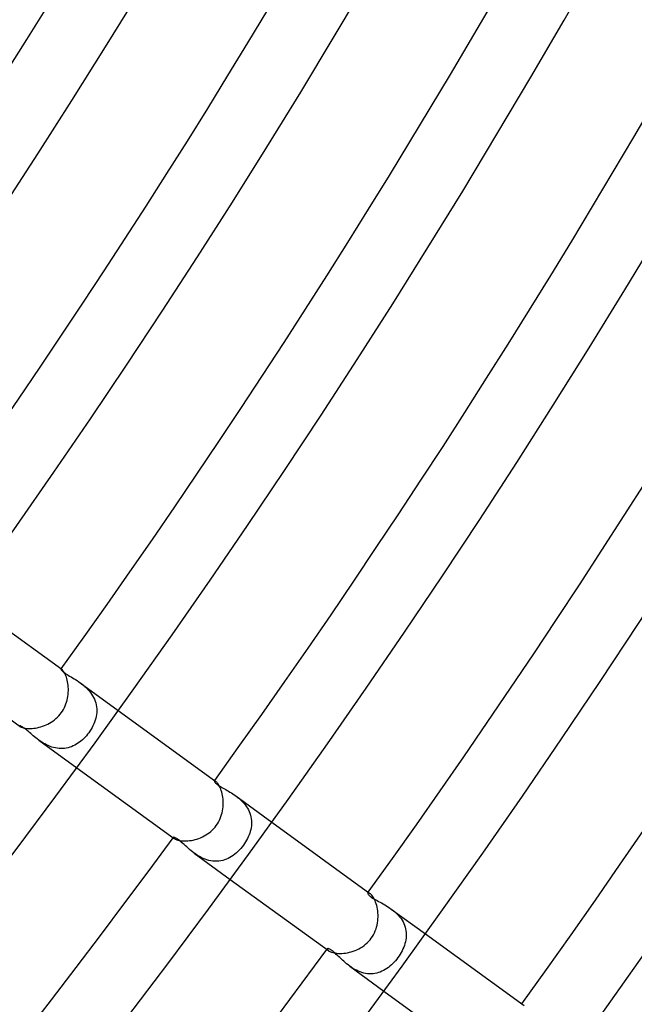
# Model space of a CAD drawing. Header units: millimetres. Extents: x -660 to 660, y -630 to 630.
# Tile 81 of 131: x 371 to 405, y -287 to -232. Entities that reach past the tile are written whole.
import ezdxf

# ---------------------------------------------------------------- set-up
doc = ezdxf.new("R2010")
doc.units = ezdxf.units.MM
doc.layers.add('HIDDEN', color=7, linetype='Continuous')
doc.layers.add('THICK', color=7, linetype='Continuous')

msp = doc.modelspace()

# ---------------------------------------------------------------- linework, layer by layer
at = {"layer": 'HIDDEN'}
for p, q in [((372.908, -268.477), (372.907, -268.485)), ((372.907, -268.485), (372.911, -268.498)), ((372.911, -268.475), (372.908, -268.477)), ((372.915, -268.474), (372.911, -268.475)), ((372.911, -268.498), (372.921, -268.515)), ((372.921, -268.475), (372.915, -268.474)), ((372.928, -268.478), (372.921, -268.475)), ((372.921, -268.515), (372.938, -268.537)), ((372.936, -268.483), (372.928, -268.478)), ((372.946, -268.489), (372.936, -268.483)), ((372.938, -268.537), (372.962, -268.563)), ((372.962, -268.563), (372.993, -268.592)), ((372.993, -268.592), (373.031, -268.624)), ((373.031, -268.624), (373.077, -268.658)), ((373.077, -268.658), (373.128, -268.696)), ((373.128, -268.696), (373.187, -268.735)), ((373.187, -268.735), (373.251, -268.777)), ((373.251, -268.777), (373.322, -268.822)), ((373.322, -268.822), (373.398, -268.868)), ((373.398, -268.868), (373.477, -268.916)), ((373.477, -268.916), (373.559, -268.966)), ((373.559, -268.966), (373.644, -269.018)), ((373.644, -269.018), (373.731, -269.073)), ((373.731, -269.073), (373.819, -269.13)), ((373.819, -269.13), (373.909, -269.19)), ((373.909, -269.19), (373.998, -269.253)), ((373.998, -269.253), (374.086, -269.319)), ((373.998, -269.254), (376.151, -270.818)), ((374.086, -269.319), (374.174, -269.389)), ((374.174, -269.389), (374.26, -269.462)), ((374.26, -269.462), (374.344, -269.54)), ((374.344, -269.54), (374.425, -269.622)), ((374.425, -269.622), (374.501, -269.707)), ((374.501, -269.707), (374.573, -269.795)), ((374.573, -269.795), (374.64, -269.888)), ((374.64, -269.888), (374.701, -269.984)), ((374.701, -269.984), (374.756, -270.083)), ((374.756, -270.083), (374.803, -270.184)), ((374.803, -270.184), (374.843, -270.287)), ((374.843, -270.287), (374.876, -270.392)), ((374.876, -270.392), (374.901, -270.499)), ((374.901, -270.499), (374.919, -270.607)), ((374.919, -270.607), (374.929, -270.716)), ((374.929, -270.716), (374.932, -270.825)), ((374.875, -271.259), (374.844, -271.366)), ((374.899, -271.151), (374.875, -271.259)), ((374.917, -271.042), (374.899, -271.151)), ((374.928, -270.933), (374.917, -271.042)), ((374.932, -270.825), (374.928, -270.933)), ((370.572, -271.693), (370.571, -271.696)), ((370.571, -271.696), (370.571, -271.7)), ((370.571, -271.7), (370.574, -271.706)), ((370.579, -271.689), (370.572, -271.693)), ((370.574, -271.706), (370.579, -271.711)), ((370.592, -271.689), (370.579, -271.689)), ((370.579, -271.711), (370.586, -271.718)), ((370.586, -271.718), (370.595, -271.725)), ((370.612, -271.693), (370.592, -271.689)), ((370.637, -271.703), (370.612, -271.693)), ((370.668, -271.717), (370.637, -271.703)), ((370.703, -271.736), (370.668, -271.717)), ((370.743, -271.761), (370.703, -271.736)), ((370.788, -271.791), (370.743, -271.761)), ((370.838, -271.827), (370.788, -271.791)), ((370.891, -271.868), (370.838, -271.827)), ((374.667, -271.783), (374.609, -271.884)), ((374.719, -271.681), (374.667, -271.783)), ((374.766, -271.578), (374.719, -271.681)), ((374.808, -271.473), (374.766, -271.578)), ((374.844, -271.366), (374.808, -271.473)), ((370.947, -271.913), (370.891, -271.868)), ((371.006, -271.962), (370.947, -271.913)), ((371.067, -272.014), (371.006, -271.962)), ((371.13, -272.068), (371.067, -272.014)), ((371.196, -272.125), (371.13, -272.068)), ((371.264, -272.183), (371.196, -272.125)), ((371.334, -272.243), (371.264, -272.183)), ((371.408, -272.304), (371.334, -272.243)), ((371.484, -272.366), (371.408, -272.304)), ((371.564, -272.427), (371.484, -272.366)), ((374.198, -272.406), (374.12, -272.48)), ((374.273, -272.329), (374.198, -272.406)), ((374.346, -272.248), (374.273, -272.329)), ((374.415, -272.164), (374.346, -272.248)), ((374.481, -272.077), (374.415, -272.164)), ((374.547, -271.982), (374.481, -272.077)), ((374.609, -271.884), (374.547, -271.982)), ((371.646, -272.489), (371.564, -272.427)), ((371.73, -272.548), (371.646, -272.489)), ((371.647, -272.49), (373.8, -274.054)), ((371.816, -272.606), (371.73, -272.548)), ((371.905, -272.661), (371.816, -272.606)), ((371.997, -272.714), (371.905, -272.661)), ((372.091, -272.763), (371.997, -272.714)), ((372.188, -272.808), (372.091, -272.763)), ((372.287, -272.849), (372.188, -272.808)), ((372.388, -272.885), (372.287, -272.849)), ((372.489, -272.915), (372.388, -272.885)), ((372.592, -272.939), (372.489, -272.915)), ((372.695, -272.957), (372.592, -272.939)), ((372.799, -272.969), (372.695, -272.957)), ((372.903, -272.974), (372.799, -272.969)), ((373.006, -272.972), (372.903, -272.974)), ((373.108, -272.964), (373.006, -272.972)), ((373.209, -272.949), (373.108, -272.964)), ((373.309, -272.927), (373.209, -272.949)), ((373.407, -272.9), (373.309, -272.927)), ((373.504, -272.866), (373.407, -272.9)), ((373.598, -272.826), (373.504, -272.866)), ((373.691, -272.781), (373.598, -272.826)), ((373.781, -272.73), (373.691, -272.781)), ((373.869, -272.675), (373.781, -272.73)), ((373.955, -272.614), (373.869, -272.675)), ((374.039, -272.549), (373.955, -272.614)), ((374.12, -272.48), (374.039, -272.549)), ((381.597, -274.807), (381.594, -274.817)), ((381.594, -274.817), (381.596, -274.83)), ((381.596, -274.83), (381.604, -274.848)), ((381.603, -274.802), (381.597, -274.807)), ((381.611, -274.801), (381.603, -274.802)), ((381.604, -274.848), (381.617, -274.869)), ((381.622, -274.802), (381.611, -274.801)), ((381.617, -274.869), (381.637, -274.894)), ((381.636, -274.807), (381.622, -274.802)), ((381.652, -274.815), (381.636, -274.807)), ((381.637, -274.894), (381.663, -274.921)), ((381.67, -274.827), (381.652, -274.815)), ((381.663, -274.921), (381.695, -274.95)), ((381.695, -274.95), (381.734, -274.982)), ((381.734, -274.982), (381.778, -275.015)), ((381.778, -275.015), (381.829, -275.051)), ((381.829, -275.051), (381.886, -275.088)), ((381.886, -275.088), (381.949, -275.127)), ((381.949, -275.127), (382.015, -275.167)), ((382.015, -275.167), (382.085, -275.207)), ((382.085, -275.207), (382.158, -275.249)), ((382.158, -275.249), (382.234, -275.293)), ((382.234, -275.293), (382.311, -275.338)), ((382.311, -275.338), (382.391, -275.384)), ((382.391, -275.384), (382.472, -275.433)), ((382.472, -275.433), (382.555, -275.484)), ((382.555, -275.484), (382.639, -275.538)), ((382.639, -275.538), (382.723, -275.594)), ((382.723, -275.594), (382.807, -275.654)), ((382.807, -275.654), (382.893, -275.718)), ((382.808, -275.654), (384.848, -277.137)), ((382.893, -275.718), (382.977, -275.785)), ((382.977, -275.785), (383.059, -275.855)), ((383.059, -275.855), (383.138, -275.929)), ((383.138, -275.929), (383.214, -276.007)), ((383.214, -276.007), (383.286, -276.088)), ((383.286, -276.088), (383.354, -276.173)), ((383.354, -276.173), (383.417, -276.261)), ((383.417, -276.261), (383.475, -276.352)), ((383.475, -276.352), (383.526, -276.444)), ((383.526, -276.444), (383.57, -276.54)), ((383.57, -276.54), (383.608, -276.637)), ((383.608, -276.637), (383.64, -276.737)), ((383.64, -276.737), (383.665, -276.838)), ((383.665, -276.838), (383.682, -276.939)), ((383.687, -277.35), (383.672, -277.453)), ((383.682, -276.939), (383.693, -277.041)), ((383.695, -277.247), (383.687, -277.35)), ((383.693, -277.041), (383.697, -277.144)), ((383.697, -277.144), (383.695, -277.247)), ((379.286, -277.994), (379.277, -278)), ((379.3, -277.992), (379.286, -277.994)), ((379.321, -277.995), (379.3, -277.992)), ((383.515, -277.96), (383.468, -278.059)), ((383.557, -277.861), (383.515, -277.96)), ((383.594, -277.76), (383.557, -277.861)), ((383.625, -277.658), (383.594, -277.76)), ((383.651, -277.556), (383.625, -277.658)), ((383.672, -277.453), (383.651, -277.556)), ((379.277, -278), (379.274, -278.007)), ((379.274, -278.007), (379.275, -278.016)), ((379.275, -278.016), (379.28, -278.026)), ((379.28, -278.026), (379.289, -278.037)), ((379.289, -278.037), (379.302, -278.05)), ((379.302, -278.05), (379.319, -278.063)), ((379.347, -278.002), (379.321, -277.995)), ((379.379, -278.015), (379.347, -278.002)), ((379.417, -278.034), (379.379, -278.015)), ((379.46, -278.059), (379.417, -278.034)), ((379.507, -278.091), (379.46, -278.059)), ((379.559, -278.129), (379.507, -278.091)), ((379.615, -278.173), (379.559, -278.129)), ((379.674, -278.223), (379.615, -278.173)), ((379.738, -278.278), (379.674, -278.223)), ((379.806, -278.338), (379.738, -278.278)), ((379.876, -278.402), (379.806, -278.338)), ((379.95, -278.469), (379.876, -278.402)), ((380.027, -278.537), (379.95, -278.469)), ((380.106, -278.608), (380.027, -278.537)), ((383.166, -278.532), (383.091, -278.622)), ((383.237, -278.438), (383.166, -278.532)), ((383.301, -278.346), (383.237, -278.438)), ((383.361, -278.252), (383.301, -278.346)), ((383.416, -278.157), (383.361, -278.252)), ((383.468, -278.059), (383.416, -278.157)), ((380.189, -278.679), (380.106, -278.608)), ((380.275, -278.75), (380.189, -278.679)), ((380.364, -278.82), (380.275, -278.75)), ((380.456, -278.89), (380.364, -278.82)), ((380.55, -278.956), (380.456, -278.89)), ((380.457, -278.89), (382.497, -280.373)), ((380.647, -279.019), (380.55, -278.956)), ((380.748, -279.079), (380.647, -279.019)), ((380.852, -279.135), (380.748, -279.079)), ((382.572, -279.077), (382.475, -279.134)), ((382.665, -279.014), (382.572, -279.077)), ((382.756, -278.945), (382.665, -279.014)), ((382.845, -278.871), (382.756, -278.945)), ((382.93, -278.792), (382.845, -278.871)), ((383.012, -278.709), (382.93, -278.792)), ((383.091, -278.622), (383.012, -278.709)), ((380.958, -279.185), (380.852, -279.135)), ((381.066, -279.23), (380.958, -279.185)), ((381.176, -279.268), (381.066, -279.23)), ((381.288, -279.3), (381.176, -279.268)), ((381.401, -279.324), (381.288, -279.3)), ((381.513, -279.339), (381.401, -279.324)), ((381.625, -279.347), (381.513, -279.339)), ((381.737, -279.347), (381.625, -279.347)), ((381.848, -279.339), (381.737, -279.347)), ((381.958, -279.323), (381.848, -279.339)), ((382.065, -279.3), (381.958, -279.323)), ((382.171, -279.269), (382.065, -279.3)), ((382.275, -279.23), (382.171, -279.269)), ((382.376, -279.186), (382.275, -279.23)), ((382.475, -279.134), (382.376, -279.186)), ((390.283, -281.141), (390.278, -281.153)), ((390.278, -281.153), (390.279, -281.169)), ((390.279, -281.169), (390.285, -281.188)), ((390.292, -281.133), (390.283, -281.141)), ((390.285, -281.188), (390.297, -281.211)), ((390.306, -281.13), (390.292, -281.133)), ((390.297, -281.211), (390.316, -281.237)), ((390.324, -281.132), (390.306, -281.13)), ((390.316, -281.237), (390.343, -281.266)), ((390.346, -281.139), (390.324, -281.132)), ((390.343, -281.266), (390.376, -281.298)), ((390.371, -281.151), (390.346, -281.139)), ((390.4, -281.17), (390.371, -281.151)), ((390.376, -281.298), (390.418, -281.333)), ((390.418, -281.333), (390.469, -281.371)), ((390.469, -281.371), (390.528, -281.41)), ((390.528, -281.41), (390.592, -281.45)), ((390.592, -281.45), (390.662, -281.491)), ((390.662, -281.491), (390.735, -281.533)), ((390.735, -281.533), (390.813, -281.575)), ((390.813, -281.575), (390.893, -281.619)), ((390.893, -281.619), (390.976, -281.663)), ((390.976, -281.663), (391.062, -281.71)), ((391.062, -281.71), (391.151, -281.759)), ((391.151, -281.759), (391.241, -281.811)), ((391.241, -281.811), (391.333, -281.866)), ((391.333, -281.866), (391.426, -281.924)), ((391.426, -281.924), (391.519, -281.985)), ((391.519, -281.985), (391.611, -282.05)), ((391.611, -282.05), (391.7, -282.117)), ((391.612, -282.05), (393.545, -283.455)), ((391.7, -282.117), (391.786, -282.187)), ((391.786, -282.187), (391.87, -282.26)), ((391.87, -282.26), (391.95, -282.338)), ((391.95, -282.338), (392.028, -282.42)), ((392.028, -282.42), (392.099, -282.505)), ((392.099, -282.505), (392.165, -282.593)), ((392.165, -282.593), (392.226, -282.684)), ((392.226, -282.684), (392.28, -282.778)), ((392.28, -282.778), (392.327, -282.875)), ((392.327, -282.875), (392.368, -282.974)), ((392.368, -282.974), (392.401, -283.074)), ((392.401, -283.074), (392.426, -283.176)), ((392.426, -283.176), (392.445, -283.278)), ((392.445, -283.278), (392.457, -283.381)), ((392.457, -283.381), (392.461, -283.485)), ((392.461, -283.485), (392.459, -283.59)), ((392.355, -284.109), (392.317, -284.212)), ((392.387, -284.006), (392.355, -284.109)), ((392.414, -283.903), (392.387, -284.006)), ((392.435, -283.799), (392.414, -283.903)), ((392.45, -283.694), (392.435, -283.799)), ((392.459, -283.59), (392.45, -283.694)), ((387.985, -284.304), (387.981, -284.315)), ((387.981, -284.315), (387.982, -284.329)), ((387.982, -284.329), (387.989, -284.346)), ((387.995, -284.296), (387.985, -284.304)), ((387.989, -284.346), (388.002, -284.364)), ((388.011, -284.291), (387.995, -284.296)), ((388.002, -284.364), (388.022, -284.385)), ((388.031, -284.291), (388.011, -284.291)), ((388.022, -284.385), (388.048, -284.406)), ((388.057, -284.296), (388.031, -284.291)), ((388.087, -284.306), (388.057, -284.296)), ((388.123, -284.322), (388.087, -284.306)), ((388.165, -284.345), (388.123, -284.322)), ((388.211, -284.374), (388.165, -284.345)), ((388.263, -284.412), (388.211, -284.374)), ((388.319, -284.455), (388.263, -284.412)), ((388.376, -284.504), (388.319, -284.455)), ((388.437, -284.557), (388.376, -284.504)), ((388.499, -284.615), (388.437, -284.557)), ((388.563, -284.675), (388.499, -284.615)), ((388.629, -284.738), (388.563, -284.675)), ((392.116, -284.609), (392.055, -284.705)), ((392.173, -284.512), (392.116, -284.609)), ((392.226, -284.413), (392.173, -284.512)), ((392.274, -284.313), (392.226, -284.413)), ((392.317, -284.212), (392.274, -284.313)), ((388.697, -284.803), (388.629, -284.738)), ((388.768, -284.87), (388.697, -284.803)), ((388.842, -284.939), (388.768, -284.87)), ((388.919, -285.008), (388.842, -284.939)), ((389, -285.079), (388.919, -285.008)), ((389.083, -285.149), (389, -285.079)), ((389.17, -285.218), (389.083, -285.149)), ((389.26, -285.286), (389.17, -285.218)), ((391.617, -285.217), (391.534, -285.289)), ((391.697, -285.14), (391.617, -285.217)), ((391.775, -285.06), (391.697, -285.14)), ((391.85, -284.976), (391.775, -285.06)), ((391.922, -284.888), (391.85, -284.976)), ((391.99, -284.798), (391.922, -284.888)), ((392.055, -284.705), (391.99, -284.798)), ((389.35, -285.349), (389.26, -285.286)), ((389.261, -285.287), (391.194, -286.692)), ((389.443, -285.41), (389.35, -285.349)), ((389.54, -285.467), (389.443, -285.41)), ((389.639, -285.52), (389.54, -285.467)), ((389.74, -285.567), (389.639, -285.52)), ((389.843, -285.609), (389.74, -285.567)), ((389.947, -285.645), (389.843, -285.609)), ((390.052, -285.674), (389.947, -285.645)), ((390.159, -285.697), (390.052, -285.674)), ((390.266, -285.712), (390.159, -285.697)), ((390.372, -285.72), (390.266, -285.712)), ((390.477, -285.721), (390.372, -285.72)), ((390.581, -285.714), (390.477, -285.721)), ((390.685, -285.7), (390.581, -285.714)), ((390.787, -285.679), (390.685, -285.7)), ((390.888, -285.651), (390.787, -285.679)), ((390.986, -285.617), (390.888, -285.651)), ((391.083, -285.576), (390.986, -285.617)), ((391.177, -285.53), (391.083, -285.576)), ((391.27, -285.478), (391.177, -285.53)), ((391.36, -285.42), (391.27, -285.478)), ((391.448, -285.357), (391.36, -285.42)), ((391.534, -285.289), (391.448, -285.357))]:
    msp.add_line(p, q, dxfattribs=at)
at = {"layer": 'THICK'}
for p, q in [((367.454, -264.499), (372.946, -268.489)), ((365.103, -267.735), (370.595, -271.725)), ((372.965, -268.504), (372.946, -268.489)), ((372.987, -268.526), (372.965, -268.504)), ((373.011, -268.554), (372.987, -268.526)), ((373.038, -268.588), (373.011, -268.554)), ((373.066, -268.629), (373.038, -268.588)), ((373.095, -268.677), (373.066, -268.629)), ((373.124, -268.732), (373.095, -268.677)), ((373.154, -268.793), (373.124, -268.732)), ((373.183, -268.862), (373.154, -268.793)), ((373.21, -268.936), (373.183, -268.862)), ((373.236, -269.016), (373.21, -268.936)), ((373.259, -269.101), (373.236, -269.016)), ((373.279, -269.192), (373.259, -269.101)), ((373.297, -269.287), (373.279, -269.192)), ((373.31, -269.385), (373.297, -269.287)), ((373.32, -269.486), (373.31, -269.385)), ((373.325, -269.59), (373.32, -269.486)), ((373.326, -269.695), (373.325, -269.59)), ((373.254, -270.236), (373.279, -270.128)), ((373.279, -270.128), (373.298, -270.02)), ((373.298, -270.02), (373.312, -269.911)), ((373.312, -269.911), (373.321, -269.803)), ((373.321, -269.803), (373.326, -269.695)), ((373.045, -270.755), (373.098, -270.655)), ((373.098, -270.655), (373.146, -270.553)), ((373.146, -270.553), (373.187, -270.449)), ((373.187, -270.449), (373.223, -270.343)), ((373.223, -270.343), (373.254, -270.236)), ((372.538, -271.346), (372.623, -271.274)), ((372.623, -271.274), (372.705, -271.198)), ((372.705, -271.198), (372.782, -271.118)), ((372.782, -271.118), (372.855, -271.033)), ((372.855, -271.033), (372.923, -270.945)), ((372.923, -270.945), (372.987, -270.851)), ((372.987, -270.851), (373.045, -270.755)), ((376.151, -270.818), (381.67, -274.827)), ((370.595, -271.725), (370.616, -271.739)), ((370.616, -271.739), (370.643, -271.753)), ((370.643, -271.753), (370.678, -271.768)), ((370.678, -271.768), (370.719, -271.782)), ((370.719, -271.782), (370.767, -271.796)), ((370.767, -271.796), (370.822, -271.809)), ((370.822, -271.809), (370.885, -271.82)), ((370.885, -271.82), (370.953, -271.829)), ((370.953, -271.829), (371.027, -271.835)), ((371.027, -271.835), (371.106, -271.838)), ((371.106, -271.838), (371.191, -271.837)), ((371.191, -271.837), (371.28, -271.833)), ((371.28, -271.833), (371.373, -271.824)), ((371.373, -271.824), (371.469, -271.811)), ((371.469, -271.811), (371.566, -271.793)), ((371.566, -271.793), (371.665, -271.771)), ((371.665, -271.771), (371.765, -271.743)), ((371.765, -271.743), (371.866, -271.711)), ((371.866, -271.711), (371.967, -271.674)), ((371.967, -271.674), (372.067, -271.631)), ((372.067, -271.631), (372.165, -271.584)), ((372.165, -271.584), (372.262, -271.532)), ((372.262, -271.532), (372.357, -271.475)), ((372.357, -271.475), (372.449, -271.413)), ((372.449, -271.413), (372.538, -271.346)), ((373.8, -274.054), (379.319, -278.064)), ((381.696, -274.848), (381.67, -274.827)), ((381.724, -274.876), (381.696, -274.848)), ((381.755, -274.91), (381.724, -274.876)), ((381.788, -274.952), (381.755, -274.91)), ((381.821, -275.001), (381.788, -274.952)), ((381.855, -275.057), (381.821, -275.001)), ((381.889, -275.12), (381.855, -275.057)), ((381.922, -275.191), (381.889, -275.12)), ((381.954, -275.267), (381.922, -275.191)), ((381.983, -275.35), (381.954, -275.267)), ((382.01, -275.438), (381.983, -275.35)), ((382.034, -275.531), (382.01, -275.438)), ((382.055, -275.628), (382.034, -275.531)), ((382.071, -275.73), (382.055, -275.628)), ((382.083, -275.834), (382.071, -275.73)), ((382.072, -276.382), (382.085, -276.27)), ((382.091, -275.941), (382.083, -275.834)), ((382.085, -276.27), (382.092, -276.159)), ((382.094, -276.049), (382.091, -275.941)), ((382.092, -276.159), (382.094, -276.049)), ((381.924, -276.926), (381.965, -276.82)), ((381.965, -276.82), (382.001, -276.712)), ((382.001, -276.712), (382.03, -276.603)), ((382.03, -276.603), (382.054, -276.493)), ((382.054, -276.493), (382.072, -276.382)), ((381.554, -277.5), (381.63, -277.413)), ((381.63, -277.413), (381.701, -277.322)), ((381.701, -277.322), (381.765, -277.228)), ((381.765, -277.228), (381.824, -277.131)), ((381.824, -277.131), (381.877, -277.03)), ((381.877, -277.03), (381.924, -276.926)), ((384.848, -277.137), (390.4, -281.17)), ((380.811, -278.016), (380.913, -277.97)), ((380.913, -277.97), (381.014, -277.918)), ((381.014, -277.918), (381.112, -277.862)), ((381.112, -277.862), (381.207, -277.8)), ((381.207, -277.8), (381.3, -277.733)), ((381.3, -277.733), (381.389, -277.66)), ((381.389, -277.66), (381.474, -277.583)), ((381.474, -277.583), (381.554, -277.5)), ((379.319, -278.063), (379.346, -278.081)), ((379.346, -278.081), (379.381, -278.1)), ((379.381, -278.1), (379.423, -278.118)), ((379.423, -278.118), (379.472, -278.136)), ((379.472, -278.136), (379.528, -278.153)), ((379.528, -278.153), (379.591, -278.168)), ((379.591, -278.168), (379.661, -278.18)), ((379.661, -278.18), (379.737, -278.19)), ((379.737, -278.19), (379.819, -278.197)), ((379.819, -278.197), (379.905, -278.2)), ((379.905, -278.2), (379.997, -278.199)), ((379.997, -278.199), (380.092, -278.193)), ((380.092, -278.193), (380.191, -278.183)), ((380.191, -278.183), (380.293, -278.168)), ((380.293, -278.168), (380.395, -278.147)), ((380.395, -278.147), (380.499, -278.122)), ((380.499, -278.122), (380.603, -278.092)), ((380.603, -278.092), (380.707, -278.057)), ((380.707, -278.057), (380.811, -278.016)), ((382.497, -280.373), (388.049, -284.406)), ((390.432, -281.196), (390.4, -281.17)), ((390.467, -281.229), (390.432, -281.196)), ((390.503, -281.27), (390.467, -281.229)), ((390.541, -281.318), (390.503, -281.27)), ((390.579, -281.373), (390.541, -281.318)), ((390.617, -281.436), (390.579, -281.373)), ((390.655, -281.507), (390.617, -281.436)), ((390.691, -281.584), (390.655, -281.507)), ((390.725, -281.668), (390.691, -281.584)), ((390.756, -281.758), (390.725, -281.668)), ((390.785, -281.853), (390.756, -281.758)), ((390.809, -281.952), (390.785, -281.853)), ((390.83, -282.056), (390.809, -281.952)), ((390.846, -282.163), (390.83, -282.056)), ((390.857, -282.273), (390.846, -282.163)), ((390.864, -282.385), (390.857, -282.273)), ((390.865, -282.498), (390.864, -282.385)), ((390.784, -283.07), (390.812, -282.956)), ((390.812, -282.956), (390.834, -282.842)), ((390.834, -282.842), (390.85, -282.727)), ((390.85, -282.727), (390.86, -282.612)), ((390.86, -282.612), (390.865, -282.498)), ((390.547, -283.604), (390.607, -283.503)), ((390.607, -283.503), (390.661, -283.398)), ((390.661, -283.398), (390.708, -283.291)), ((390.708, -283.291), (390.749, -283.181)), ((390.749, -283.181), (390.784, -283.07)), ((393.545, -283.455), (399.134, -287.516)), ((389.974, -284.184), (390.069, -284.117)), ((390.069, -284.117), (390.161, -284.044)), ((390.161, -284.044), (390.248, -283.966)), ((390.248, -283.966), (390.331, -283.882)), ((390.331, -283.882), (390.409, -283.794)), ((390.409, -283.794), (390.481, -283.701)), ((390.481, -283.701), (390.547, -283.604)), ((388.048, -284.406), (388.083, -284.429)), ((388.083, -284.429), (388.125, -284.451)), ((388.125, -284.451), (388.175, -284.473)), ((388.175, -284.473), (388.233, -284.495)), ((388.233, -284.495), (388.298, -284.514)), ((388.298, -284.514), (388.37, -284.531)), ((388.37, -284.531), (388.448, -284.544)), ((388.448, -284.544), (388.533, -284.555)), ((388.533, -284.555), (388.623, -284.561)), ((388.623, -284.561), (388.719, -284.564)), ((388.719, -284.564), (388.818, -284.561)), ((388.818, -284.561), (388.92, -284.554)), ((388.92, -284.554), (389.024, -284.541)), ((389.024, -284.541), (389.131, -284.523)), ((389.131, -284.523), (389.239, -284.5)), ((389.239, -284.5), (389.348, -284.472)), ((389.348, -284.472), (389.456, -284.438)), ((389.456, -284.438), (389.563, -284.398)), ((389.563, -284.398), (389.669, -284.353)), ((389.669, -284.353), (389.773, -284.302)), ((389.773, -284.302), (389.875, -284.246)), ((389.875, -284.246), (389.974, -284.184)), ((391.194, -286.692), (396.783, -290.752))]:
    msp.add_line(p, q, dxfattribs=at)
for radius, start, end in [(592.5, 179.99998, 0), (581.75, 179.99998, 0), (571, 179.99998, 0), (560.25, 179.99998, 0), (549.5, 179.99998, 0), (538.75, 179.99998, 0), (528, 179.99998, 0), (517.25, 179.99998, 0), (506.5, 179.99998, 0), (495.75, 179.99998, 0), (485, 179.99998, 0), (474.25, 179.99998, 0), (463.5, 179.99998, 0), (452.75, 179.99998, 0), (442, 179.99998, 0), (431.25, 179.99998, 0), (420.5, 179.99998, 0), (409.75, 179.99998, 0), (400, 179.99998, 0), (405.75, 324.27981, 359.72017), (416.5, 324.27413, 359.7259), (427.25, 324.26806, 359.73197), (438, 324.26159, 359.73839), (448.75, 324.25482, 359.74515), (459.5, 324.24938, 359.75059), (470.25, 324.24371, 359.75632), (481, 324.23827, 359.76176), (491.75, 324.23305, 359.76698), (470.25, 288.24368, 323.75629), (481, 288.23824, 323.76174)]:
    msp.add_arc((0, 0), radius, start, end, dxfattribs=at)

doc.saveas('drawing.dxf')
